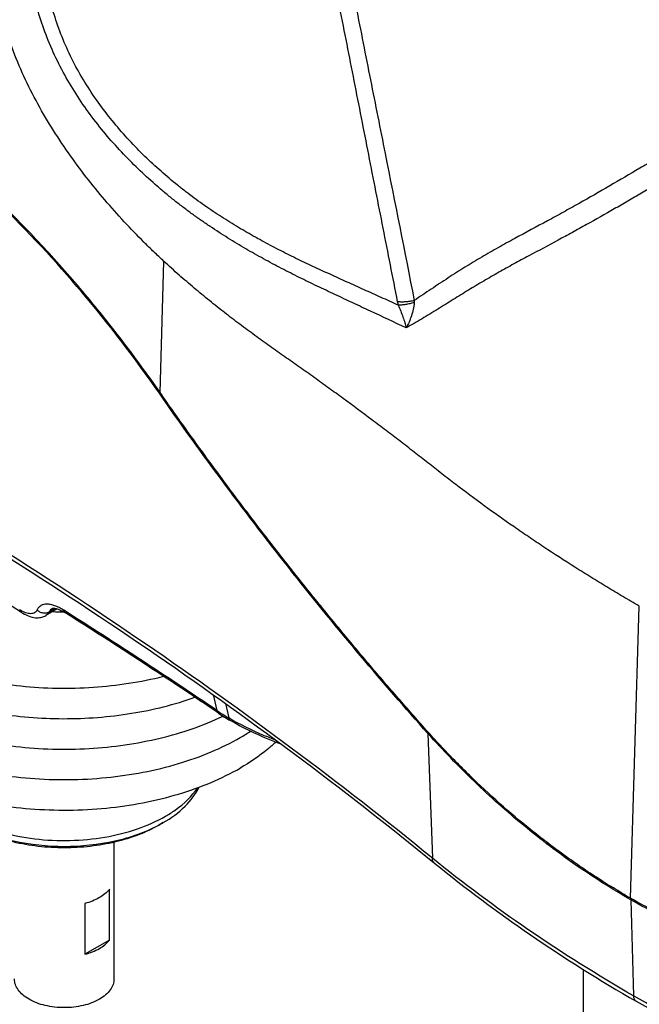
# Model space of a CAD drawing. Header units: millimetres. Extents: x 16 to 3344, y 34 to 2360.
# Tile 84 of 101: x 2845 to 2944, y 1816 to 1974. Entities that reach past the tile are written whole.
import ezdxf

# ---------------------------------------------------------------- set-up
doc = ezdxf.new("R2010")
doc.units = ezdxf.units.MM
doc.header["$LTSCALE"] = 185.02
for name, color, linetype in [('BALLSCREW_PBL22', 7, 'CONTINUOUS'), ('DEFAULT_VBL21', 7, 'CONTINUOUS'), ('MIDDLE_ASM_PBL26', 7, 'CONTINUOUS'), ('TOP_ASM_PBL24', 7, 'CONTINUOUS')]:
    doc.layers.add(name, color=color, linetype=linetype)

# ---------------------------------------------------------------- blocks, each defined once
blk = doc.blocks.new('BALLSCREW_PBL22', base_point=(2852.03, 2046.15))
at = {"layer": 'BALLSCREW_PBL22', "color": 7}
for p, q in [((2867.94, 1845.28), (2867.24, 1844.87)), ((2860.03, 1842.13), (2860.03, 1820.17)), ((2859.3, 1826.41), (2859.3, 1834.57)), ((2855.37, 1832.3), (2855.37, 1824.14)), ((2859.3, 1826.41), (2855.37, 1824.14))]:
    blk.add_line(p, q, dxfattribs=at)
for centre, radius, start, end in [((2852.03, 1918.9), 39.75, 267.342, 269.8651), ((2862.47, 1889.91), 35.73, 299.9641, 303.0863), ((2856.93, 1864.36), 22.03, 297.8721, 299.9824)]:
    blk.add_arc(centre, radius, start, end, dxfattribs=at)
for points, knots in [([(2814.59, 1898.1), (2813.93, 1897.09), (2812.83, 1894.97), (2811.98, 1891.56), (2812.02, 1888.1), (2812.94, 1884.7), (2814.72, 1881.43), (2817.28, 1878.38), (2820.58, 1875.58), (2824.53, 1873.1), (2829.05, 1870.98), (2835.86, 1868.64), (2845.16, 1866.91), (2856.64, 1866.72), (2864.29, 1867.88), (2867.97, 1868.8)], [0, 0, 0, 0, 0.048399, 0.094215, 0.139165, 0.185141, 0.23383, 0.286454, 0.343691, 0.405722, 0.472325, 0.542969, 0.693009, 0.84826, 1, 1, 1, 1]), ([(2812.25, 1887.5), (2812.06, 1886.44), (2811.92, 1884.26), (2812.53, 1881), (2813.91, 1877.84), (2816.04, 1874.84), (2818.85, 1872.05), (2822.29, 1869.53), (2826.3, 1867.3), (2832.43, 1864.74), (2841.01, 1862.58), (2851.87, 1861.7), (2862.73, 1862.53), (2869.74, 1864.25), (2873.04, 1865.43)], [0, 0, 0, 0, 0.043384, 0.087181, 0.13296, 0.181962, 0.234982, 0.292374, 0.354115, 0.419887, 0.561003, 0.709719, 0.858552, 1, 1, 1, 1]), ([(2812.25, 1882.6), (2812.05, 1881.48), (2811.92, 1879.16), (2812.64, 1875.69), (2814.25, 1872.35), (2816.68, 1869.2), (2819.86, 1866.32), (2823.74, 1863.74), (2828.21, 1861.52), (2835.01, 1859.06), (2844.36, 1857.18), (2855.97, 1856.87), (2867.26, 1858.47), (2874.34, 1860.86), (2877.56, 1862.4)], [0, 0, 0, 0, 0.043234, 0.087013, 0.133078, 0.182748, 0.236806, 0.295523, 0.358752, 0.426019, 0.569475, 0.718578, 0.864765, 1, 1, 1, 1]), ([(2812.25, 1877.7), (2812.04, 1876.53), (2811.92, 1874.12), (2812.73, 1870.51), (2814.49, 1867.05), (2817.13, 1863.82), (2820.58, 1860.87), (2824.75, 1858.27), (2829.55, 1856.07), (2836.78, 1853.69), (2846.64, 1852.05), (2858.7, 1852.16), (2868.47, 1853.99), (2875.58, 1856.5), (2878.81, 1858.09), (2880.32, 1858.95)], [0, 0, 0, 0, 0.043221, 0.087084, 0.133447, 0.183681, 0.238552, 0.298265, 0.362576, 0.4309, 0.575905, 0.725057, 0.869094, 0.936628, 1, 1, 1, 1]), ([(2812.25, 1872.8), (2812.04, 1871.63), (2811.92, 1869.22), (2812.73, 1865.61), (2814.49, 1862.15), (2817.13, 1858.92), (2820.58, 1855.97), (2824.75, 1853.37), (2829.55, 1851.17), (2836.78, 1848.8), (2846.64, 1847.15), (2858.7, 1847.26), (2868.47, 1849.09), (2875.58, 1851.61), (2878.81, 1853.19), (2880.32, 1854.05)], [0, 0, 0, 0, 0.043221, 0.087084, 0.133447, 0.183681, 0.238552, 0.298265, 0.362576, 0.4309, 0.575905, 0.725057, 0.869094, 0.936628, 1, 1, 1, 1]), ([(2886.03, 1858.21), (2885.61, 1857.83), (2883.84, 1856.28), (2881.87, 1854.95), (2880.32, 1854.05)], [0, 0, 0, 0, 0.238356, 1, 1, 1, 1]), ([(2830.58, 1850.9), (2831.32, 1849.8), (2833.33, 1847.73), (2837.22, 1845.35), (2841.98, 1843.59), (2847.33, 1842.55), (2852.95, 1842.28), (2858.51, 1842.81), (2863.7, 1844.09), (2866.87, 1845.48), (2868.3, 1846.3)], [0, 0, 0, 0, 0.097179, 0.208851, 0.333892, 0.4687, 0.608234, 0.746842, 0.878988, 1, 1, 1, 1]), ([(2867.94, 1845.28), (2869.21, 1846.01), (2871.46, 1847.62), (2873.16, 1849.84), (2873.71, 1850.98)], [0, 0, 0, 0, 0.536494, 1, 1, 1, 1]), ([(2868.3, 1846.3), (2868.85, 1846.61), (2870.8, 1847.86), (2872.55, 1849.5), (2873.49, 1850.9)], [0, 0, 0, 0, 0.273161, 1, 1, 1, 1]), ([(2836.83, 1844.88), (2837.9, 1844.32), (2840.21, 1843.32), (2845.25, 1841.89), (2852.03, 1841.19), (2858.81, 1841.89), (2863.86, 1843.32), (2866.16, 1844.32), (2867.23, 1844.88)], [0, 0, 0, 0, 0.115369, 0.238857, 0.499998, 0.76114, 0.88463, 1, 1, 1, 1]), ([(2867.24, 1844.87), (2866.19, 1844.27), (2863.92, 1843.21), (2860.21, 1842.08), (2856.2, 1841.39), (2852.03, 1841.15), (2847.86, 1841.39), (2843.85, 1842.08), (2840.15, 1843.21), (2837.87, 1844.27), (2836.83, 1844.87)], [0, 0, 0, 0, 0.114154, 0.237326, 0.366976, 0.500001, 0.633026, 0.762676, 0.885847, 1, 1, 1, 1]), ([(2859.3, 1834.57), (2858.87, 1834.03), (2857.62, 1833.06), (2856.17, 1832.51), (2855.37, 1832.3)], [0, 0, 0, 0, 0.456166, 1, 1, 1, 1]), ([(2855.37, 1824.14), (2856.17, 1824.35), (2857.62, 1824.9), (2858.87, 1825.86), (2859.3, 1826.41)], [0, 0, 0, 0, 0.543834, 1, 1, 1, 1]), ([(2860.03, 1820.17), (2860.03, 1819.86), (2859.92, 1819.23), (2859.44, 1818.34), (2858.68, 1817.54), (2857.27, 1816.58), (2855.02, 1815.76), (2852.03, 1815.44), (2849.05, 1815.76), (2846.79, 1816.58), (2845.39, 1817.54), (2844.63, 1818.34), (2844.14, 1819.23), (2844.03, 1819.86), (2844.03, 1820.17)], [0, 0, 0, 0, 0.045428, 0.09407, 0.14815, 0.208604, 0.346852, 0.5, 0.653147, 0.791396, 0.85185, 0.90593, 0.954572, 1, 1, 1, 1])]:
    blk.add_open_spline(points, degree=3, knots=knots, dxfattribs=at)
blk = doc.blocks.new('TOP_ASM_PBL24', base_point=(2930.26, 1963.92))
at = {"layer": 'TOP_ASM_PBL24', "color": 7}
for p, q in [((2867.43, 1914.41), (2868.06, 1935.48)), ((2943.07, 1833.13), (2944.47, 1880.07)), ((2850.92, 1879.62), (2849.08, 1878.56)), ((2850.59, 1879.71), (2849.66, 1879.17)), ((2875.95, 1865.86), (2876.56, 1863.3)), ((2877.94, 1864.43), (2878.47, 1862.1)), ((2910.49, 1859.61), (2911.2, 1839.59)), ((2943.08, 1832.88), (2943.56, 1817.43))]:
    blk.add_line(p, q, dxfattribs=at)
for points in [[(2845.15, 1879.06), (2845.39, 1878.92), (2845.64, 1878.78), (2845.89, 1878.66), (2846.15, 1878.55), (2846.41, 1878.45), (2846.66, 1878.37), (2846.91, 1878.3), (2847.16, 1878.26), (2847.39, 1878.22), (2847.61, 1878.21), (2847.83, 1878.21), (2848.03, 1878.23), (2848.22, 1878.25), (2848.41, 1878.29), (2848.59, 1878.34), (2848.76, 1878.4), (2848.92, 1878.48), (2849.08, 1878.56)], [(2850.12, 1879.71), (2850.12, 1879.71), (2850.13, 1879.72), (2850.16, 1879.72), (2850.2, 1879.73), (2850.25, 1879.74), (2850.31, 1879.74), (2850.38, 1879.74), (2850.47, 1879.73), (2850.56, 1879.71), (2850.67, 1879.69), (2850.78, 1879.66), (2850.91, 1879.63), (2851.05, 1879.58), (2851.19, 1879.53), (2851.35, 1879.46), (2851.51, 1879.38), (2851.68, 1879.3), (2851.86, 1879.2), (2852.05, 1879.09), (2852.23, 1878.98)]]:
    blk.add_lwpolyline(points, dxfattribs=at)
for centre, radius, start, end in [((2913.5, 1930.56), 8.08, 191.1435, 195.1863), ((2336.43, 1054.39), 968.96, 58.3307, 60.00408), ((2375.37, 1124.54), 892.73, 55.84564, 57.73353), ((2371.16, 1117.27), 900.91, 55.85449, 57.72471), ((2894.12, 1889.23), 31.31, 235.9069, 240.0216), ((2894.49, 1888.96), 31.5, 235.9037, 240.0206)]:
    blk.add_arc(centre, radius, start, end, dxfattribs=at)
for points, knots in [([(2868.06, 1935.48), (2867.51, 1935.98), (2866.43, 1937), (2864.28, 1939.11), (2861.63, 1941.86), (2858.53, 1945.34), (2855.53, 1949.03), (2852.65, 1952.92), (2849.94, 1957.01), (2847.45, 1961.29), (2845.24, 1965.75), (2843.39, 1970.33), (2842.15, 1974.21), (2841.34, 1977.31), (2840.82, 1979.61), (2840.4, 1981.89), (2840.07, 1984.15), (2839.82, 1986.37), (2839.65, 1988.56), (2839.58, 1990.37), (2839.57, 1991.79), (2839.56, 1993.2), (2839.57, 1994.95), (2839.57, 1997.05), (2839.58, 1999.16), (2839.59, 2001.96), (2839.6, 2005.47), (2839.61, 2009.67), (2839.63, 2013.88), (2839.64, 2018.09), (2839.65, 2022.29), (2839.67, 2027.9), (2839.69, 2034.91), (2839.72, 2043.33), (2839.75, 2054.54), (2839.78, 2062.96), (2839.79, 2068.57)], [0, 0, 0, 0, 0.015649, 0.031487, 0.06368, 0.096558, 0.130092, 0.164238, 0.198911, 0.233963, 0.269137, 0.304075, 0.338424, 0.355287, 0.371911, 0.388268, 0.404342, 0.420141, 0.435647, 0.450827, 0.458318, 0.465772, 0.480626, 0.495462, 0.510301, 0.525141, 0.55482, 0.584499, 0.614178, 0.643857, 0.673535, 0.703214, 0.762572, 0.821929, 0.881286, 1, 1, 1, 1]), ([(2907, 1924.79), (2905.09, 1925.69), (2902.22, 1927.03), (2898.4, 1928.81), (2896.02, 1929.93), (2894.11, 1930.83), (2892.68, 1931.51), (2891.24, 1932.19), (2889.33, 1933.13), (2886.93, 1934.34), (2884.06, 1935.87), (2881.19, 1937.5), (2878.81, 1938.93), (2876.91, 1940.14), (2875.48, 1941.08), (2874.05, 1942.05), (2872.62, 1943.06), (2871.21, 1944.11), (2869.79, 1945.21), (2868.39, 1946.34), (2866.52, 1947.93), (2864.22, 1950.02), (2860.6, 1953.63), (2857.21, 1957.6), (2854.16, 1961.94), (2852.06, 1965.42), (2850.23, 1969.05), (2848.71, 1972.8), (2847.51, 1976.59), (2846.77, 1979.76), (2846.34, 1982.27), (2846.09, 1984.12), (2845.91, 1985.94), (2845.8, 1987.75), (2845.75, 1989.52), (2845.78, 1991.26), (2845.84, 1992.99), (2845.92, 1994.7), (2845.99, 1996.42), (2846.08, 1998.71), (2846.24, 2002.72), (2846.37, 2006.16), (2846.45, 2008.45)], [0, 0, 0, 0, 0.055674, 0.083488, 0.111311, 0.125229, 0.139159, 0.153124, 0.167148, 0.19541, 0.224003, 0.252993, 0.282441, 0.297356, 0.312409, 0.327606, 0.342949, 0.358491, 0.374202, 0.390083, 0.406138, 0.438783, 0.472152, 0.540985, 0.576347, 0.612117, 0.647998, 0.683616, 0.718621, 0.752752, 0.769439, 0.785855, 0.801998, 0.81787, 0.833461, 0.848772, 0.86392, 0.879006, 0.894103, 0.909216, 0.939454, 1, 1, 1, 1]), ([(2905.7, 1928.45), (2904.79, 1928.86), (2902.96, 1929.69), (2900.23, 1930.92), (2897.49, 1932.16), (2894.75, 1933.4), (2892.01, 1934.65), (2889.26, 1935.96), (2886.52, 1937.33), (2883.78, 1938.78), (2881.51, 1940.06), (2879.69, 1941.13), (2878.33, 1941.97), (2876.96, 1942.84), (2875.61, 1943.74), (2874.25, 1944.68), (2872.9, 1945.65), (2871.56, 1946.67), (2869.77, 1948.08), (2867.56, 1949.95), (2864.97, 1952.35), (2861.57, 1955.83), (2857.58, 1960.64), (2854.19, 1966.01), (2852, 1970.64), (2850.66, 1974.21), (2849.63, 1977.82), (2849.03, 1980.82), (2848.69, 1983.19), (2848.51, 1984.93), (2848.39, 1986.65), (2848.34, 1988.07), (2848.33, 1989.19), (2848.34, 1990.29), (2848.39, 1991.65), (2848.46, 1993.28), (2848.54, 1994.9), (2848.61, 1996.53), (2848.7, 1998.7), (2848.82, 2001.41), (2848.95, 2004.67), (2849.04, 2006.84), (2849.08, 2007.93)], [0, 0, 0, 0, 0.027866, 0.05572, 0.083573, 0.111431, 0.13937, 0.1675, 0.19591, 0.224654, 0.253791, 0.268527, 0.283383, 0.298367, 0.313488, 0.328742, 0.344169, 0.359781, 0.375551, 0.407602, 0.440351, 0.473815, 0.542802, 0.61394, 0.649757, 0.685222, 0.719991, 0.753827, 0.770353, 0.786606, 0.802587, 0.818297, 0.826043, 0.833718, 0.848914, 0.86401, 0.879083, 0.894174, 0.909278, 0.939495, 0.969736, 1, 1, 1, 1]), ([(2896.25, 1976.29), (2897.05, 1972.35), (2898.6, 1964.47), (2900.92, 1952.64), (2903.24, 1940.82), (2904.79, 1932.94), (2905.57, 1929)], [0, 0, 0, 0, 0.250139, 0.500075, 0.750023, 1, 1, 1, 1]), ([(2898.92, 1976.47), (2899.69, 1972.52), (2901.25, 1964.64), (2904.39, 1948.88), (2906.74, 1937.07), (2908.3, 1929.19)], [0, 0, 0, 0, 0.250167, 0.500092, 1, 1, 1, 1]), ([(2980.36, 1970.79), (2980.17, 1970.72), (2979.76, 1970.58), (2978.86, 1970.25), (2977.62, 1969.73), (2976.03, 1968.96), (2974.33, 1968.04), (2972.54, 1966.99), (2970.01, 1965.43), (2967.41, 1963.78), (2964.72, 1962.12), (2961.9, 1960.43), (2958.27, 1958.31), (2954.56, 1956.21), (2951.53, 1954.5), (2949.22, 1953.17), (2946.88, 1951.81), (2943.72, 1949.95), (2939.7, 1947.59), (2935.6, 1945.24), (2932.26, 1943.38), (2928.82, 1941.5), (2925.32, 1939.64), (2921.8, 1937.69), (2919.11, 1936.16), (2916.42, 1934.53), (2913.72, 1932.81), (2911.01, 1931.02), (2909.21, 1929.8), (2908.3, 1929.19)], [0, 0, 0, 0, 0.007329, 0.015599, 0.03442, 0.055746, 0.079114, 0.104146, 0.130516, 0.186201, 0.215066, 0.244452, 0.304608, 0.366465, 0.398021, 0.43003, 0.462506, 0.49541, 0.562322, 0.630616, 0.665284, 0.700316, 0.771688, 0.808186, 0.845317, 0.883115, 0.92157, 0.960596, 1, 1, 1, 1]), ([(2867.43, 1914.41), (2866.44, 1915.83), (2864.44, 1918.63), (2860.35, 1924.11), (2855.06, 1930.69), (2848.43, 1938.17), (2842.69, 1944.02), (2837.98, 1948.44), (2834.42, 1951.6), (2830.82, 1954.62), (2827.77, 1957.02), (2825.32, 1958.87), (2823.48, 1960.21), (2821.63, 1961.51), (2819.77, 1962.78), (2817.9, 1964.01), (2816.34, 1965), (2815.09, 1965.77), (2813.83, 1966.52), (2812.89, 1967.08), (2812.26, 1967.45)], [0, 0, 0, 0, 0.067197, 0.133935, 0.265853, 0.39544, 0.522414, 0.584848, 0.646541, 0.707468, 0.767608, 0.797379, 0.826945, 0.856309, 0.885469, 0.914405, 0.943138, 0.957458, 0.971739, 1, 1, 1, 1]), ([(2867.32, 1914.28), (2863.42, 1919.87), (2855.27, 1930.54), (2841.86, 1944.99), (2827.61, 1957.35), (2817.43, 1964.22), (2812.27, 1967.2)], [0, 0, 0, 0, 0.265895, 0.52249, 0.767668, 1, 1, 1, 1]), ([(2975.72, 1964.8), (2974.61, 1964.12), (2972.33, 1962.68), (2968.83, 1960.45), (2965.14, 1958.18), (2961.28, 1955.92), (2957.99, 1954.03), (2955.29, 1952.5), (2953.23, 1951.34), (2951.15, 1950.14), (2949.05, 1948.92), (2946.94, 1947.67), (2944.8, 1946.42), (2942.63, 1945.16), (2939.7, 1943.46), (2936.72, 1941.78), (2933.7, 1940.12), (2930.61, 1938.44), (2927.46, 1936.78), (2924.29, 1935.06), (2921.87, 1933.72), (2919.44, 1932.32), (2916.99, 1930.85), (2914.53, 1929.33), (2912.06, 1927.78), (2909.55, 1926.24), (2907.86, 1925.26), (2907, 1924.79)], [0, 0, 0, 0, 0.049159, 0.101715, 0.15638, 0.212651, 0.270367, 0.299749, 0.329492, 0.359621, 0.390141, 0.421026, 0.452229, 0.483731, 0.515523, 0.57997, 0.612631, 0.645602, 0.712663, 0.746879, 0.781623, 0.81693, 0.852798, 0.889187, 0.925994, 0.963049, 1, 1, 1, 1]), ([(2944.47, 1880.07), (2944.03, 1880.32), (2943.15, 1880.83), (2941.83, 1881.61), (2940.53, 1882.38), (2938.8, 1883.42), (2936.66, 1884.73), (2933.28, 1886.84), (2929.96, 1888.99), (2926.69, 1891.19), (2923.48, 1893.39), (2919.56, 1896.17), (2915.72, 1899.03), (2912.72, 1901.35), (2910.5, 1903.1), (2908.27, 1904.84), (2906.02, 1906.57), (2903.76, 1908.3), (2900.72, 1910.59), (2897.65, 1912.87), (2894.55, 1915.12), (2892.21, 1916.81), (2889.85, 1918.49), (2887.46, 1920.16), (2885.06, 1921.85), (2882.65, 1923.59), (2880.23, 1925.38), (2877.8, 1927.24), (2875.36, 1929.17), (2873.33, 1930.84), (2871.71, 1932.22), (2870.49, 1933.28), (2869.27, 1934.37), (2868.46, 1935.11), (2868.06, 1935.48)], [0, 0, 0, 0, 0.016188, 0.032279, 0.048341, 0.064372, 0.096276, 0.127994, 0.190859, 0.222007, 0.252964, 0.314302, 0.37488, 0.404873, 0.434729, 0.46464, 0.494646, 0.524745, 0.554935, 0.615597, 0.646074, 0.676641, 0.707291, 0.738043, 0.769052, 0.800464, 0.832337, 0.864714, 0.897637, 0.931142, 0.948119, 0.965254, 0.982555, 1, 1, 1, 1]), ([(2908.3, 1929.19), (2908.06, 1929.13), (2907.57, 1929.03), (2906.85, 1928.95), (2906.18, 1928.93), (2905.76, 1928.97), (2905.57, 1929)], [0, 0, 0, 0, 0.274334, 0.542001, 0.788166, 1, 1, 1, 1]), ([(2908.27, 1928.85), (2908.04, 1928.78), (2907.58, 1928.66), (2906.9, 1928.53), (2906.28, 1928.45), (2905.88, 1928.44), (2905.7, 1928.45)], [0, 0, 0, 0, 0.278997, 0.54811, 0.792697, 1, 1, 1, 1]), ([(2908.27, 1928.85), (2908.27, 1928.67), (2908.23, 1928.31), (2908.1, 1927.6), (2907.86, 1926.73), (2907.47, 1925.73), (2907.16, 1925.09), (2907, 1924.79)], [0, 0, 0, 0, 0.125591, 0.252696, 0.50647, 0.756426, 1, 1, 1, 1]), ([(2908.3, 1929.19), (2908.3, 1929.16), (2908.28, 1929.05), (2908.27, 1928.94), (2908.27, 1928.85)], [0, 0, 0, 0, 0.24877, 1, 1, 1, 1]), ([(2905.7, 1928.45), (2905.85, 1928.13), (2906.12, 1927.49), (2906.48, 1926.55), (2906.78, 1925.65), (2906.93, 1925.07), (2907, 1924.79)], [0, 0, 0, 0, 0.272596, 0.53336, 0.776815, 1, 1, 1, 1]), ([(2867.32, 1914.28), (2867.33, 1914.3), (2867.37, 1914.34), (2867.41, 1914.38), (2867.44, 1914.4)], [0, 0, 0, 0, 0.433629, 1, 1, 1, 1]), ([(2910.49, 1859.61), (2906.82, 1863.71), (2899.46, 1872.2), (2888.61, 1885.49), (2877.81, 1899.56), (2870.79, 1909.3), (2867.32, 1914.28)], [0, 0, 0, 0, 0.236781, 0.483483, 0.738464, 1, 1, 1, 1]), ([(2943.07, 1833.13), (2942.14, 1833.66), (2940.76, 1834.5), (2938.93, 1835.63), (2937.11, 1836.79), (2934.87, 1838.29), (2932.21, 1840.16), (2929.59, 1842.11), (2926.16, 1844.8), (2921.96, 1848.35), (2917.93, 1852.11), (2914.79, 1855.25), (2912.48, 1857.67), (2910.22, 1860.16), (2907.97, 1862.7), (2905.72, 1865.27), (2903.46, 1867.88), (2901.19, 1870.53), (2898.16, 1874.13), (2894.36, 1878.72), (2889.82, 1884.35), (2885.29, 1890.11), (2880.78, 1896.01), (2876.28, 1902.03), (2872.58, 1907.13), (2869.63, 1911.27), (2868.16, 1913.36), (2867.43, 1914.41)], [0, 0, 0, 0, 0.028802, 0.04323, 0.057685, 0.086644, 0.115691, 0.144831, 0.174067, 0.232849, 0.292078, 0.321875, 0.351792, 0.381839, 0.412117, 0.442703, 0.47358, 0.504742, 0.53618, 0.599846, 0.664506, 0.730082, 0.796499, 0.863678, 0.931538, 0.965699, 1, 1, 1, 1]), ([(2911.2, 1839.59), (2896.35, 1851.7), (2864.82, 1875.15), (2831.53, 1895.99), (2814.15, 1906.02)], [0, 0, 0, 0, 0.488601, 1, 1, 1, 1]), ([(2814.57, 1905.16), (2831.94, 1895.13), (2865.21, 1874.3), (2896.72, 1850.87), (2911.57, 1838.76)], [0, 0, 0, 0, 0.511474, 1, 1, 1, 1]), ([(2851.95, 1879.41), (2851.71, 1879.56), (2851.24, 1879.83), (2850.54, 1880.14), (2849.88, 1880.34), (2849.28, 1880.41), (2848.74, 1880.36), (2848.28, 1880.18), (2847.91, 1879.88), (2847.73, 1879.61), (2847.67, 1879.46)], [0, 0, 0, 0, 0.176442, 0.335211, 0.475793, 0.598989, 0.707365, 0.805681, 0.900736, 1, 1, 1, 1]), ([(2847.67, 1879.46), (2847.62, 1879.37), (2847.51, 1879.19), (2847.27, 1879), (2846.97, 1878.88), (2846.62, 1878.85), (2846.23, 1878.89), (2845.8, 1879.02), (2845.34, 1879.22), (2845.03, 1879.39), (2844.87, 1879.49)], [0, 0, 0, 0, 0.098782, 0.193531, 0.291732, 0.400164, 0.523538, 0.664364, 0.823381, 1, 1, 1, 1]), ([(2845.15, 1879.06), (2845.08, 1879.1), (2844.95, 1879.23), (2844.89, 1879.4), (2844.87, 1879.49)], [0, 0, 0, 0, 0.472962, 1, 1, 1, 1]), ([(2849.66, 1879.17), (2849.51, 1879.07), (2849.26, 1878.97), (2848.91, 1878.93), (2848.54, 1878.95), (2848.09, 1879.1), (2847.79, 1879.33), (2847.67, 1879.46)], [0, 0, 0, 0, 0.239745, 0.363872, 0.490117, 0.745413, 1, 1, 1, 1]), ([(2849.66, 1879.17), (2849.59, 1879.04), (2849.42, 1878.81), (2849.2, 1878.63), (2849.08, 1878.56)], [0, 0, 0, 0, 0.509359, 1, 1, 1, 1]), ([(2850.12, 1879.71), (2850.02, 1879.65), (2849.83, 1879.49), (2849.7, 1879.28), (2849.66, 1879.17)], [0, 0, 0, 0, 0.487823, 1, 1, 1, 1]), ([(2852.23, 1878.98), (2852.16, 1879.03), (2852.04, 1879.15), (2851.97, 1879.32), (2851.95, 1879.41)], [0, 0, 0, 0, 0.474236, 1, 1, 1, 1]), ([(2876.83, 1862.88), (2876.77, 1862.92), (2876.65, 1863.05), (2876.58, 1863.21), (2876.56, 1863.3)], [0, 0, 0, 0, 0.477871, 1, 1, 1, 1]), ([(3064.68, 1863.24), (3064.73, 1862.22), (3064.68, 1860.16), (3064.22, 1857.1), (3063.36, 1854.06), (3062.11, 1851.07), (3060.48, 1848.15), (3058.48, 1845.31), (3056.12, 1842.56), (3052.44, 1838.98), (3046.97, 1834.84), (3039.39, 1830.58), (3030.82, 1827.02), (3021.44, 1824.23), (3011.45, 1822.26), (3001.07, 1821.17), (2990.52, 1820.97), (2980.03, 1821.67), (2969.84, 1823.25), (2960.16, 1825.68), (2951.21, 1828.91), (2945.66, 1831.64), (2943.07, 1833.13)], [0, 0, 0, 0, 0.021375, 0.042907, 0.064823, 0.08733, 0.110606, 0.134799, 0.160018, 0.18634, 0.242404, 0.303061, 0.367968, 0.436503, 0.507839, 0.581011, 0.654966, 0.728619, 0.800896, 0.870786, 0.937396, 1, 1, 1, 1]), ([(2878.75, 1861.68), (2878.68, 1861.72), (2878.55, 1861.84), (2878.49, 1862.01), (2878.47, 1862.1)], [0, 0, 0, 0, 0.46906, 1, 1, 1, 1]), ([(2886.11, 1858.49), (2885.43, 1858.75), (2882.82, 1859.81), (2880.28, 1861.06), (2878.47, 1862.1)], [0, 0, 0, 0, 0.258306, 1, 1, 1, 1]), ([(2886.99, 1857.84), (2886.26, 1858.11), (2883.44, 1859.22), (2880.7, 1860.55), (2878.75, 1861.68)], [0, 0, 0, 0, 0.258296, 1, 1, 1, 1]), ([(3064.67, 1860.95), (3064.63, 1859.95), (3064.42, 1857.94), (3063.72, 1854.95), (3062.64, 1852.01), (3060.68, 1848.09), (3058, 1844.38), (3054.75, 1840.94), (3050.93, 1837.51), (3045.34, 1833.57), (3037.7, 1829.55), (3029.14, 1826.2), (3019.83, 1823.61), (3009.98, 1821.81), (2999.78, 1820.86), (2989.45, 1820.76), (2979.2, 1821.52), (2969.25, 1823.13), (2959.81, 1825.55), (2952.41, 1828.24), (2946.93, 1830.77), (2944.35, 1832.15), (2943.11, 1832.87)], [0, 0, 0, 0, 0.021308, 0.042913, 0.065019, 0.087809, 0.135955, 0.161577, 0.188298, 0.245088, 0.306298, 0.371536, 0.440167, 0.511376, 0.584228, 0.657714, 0.730799, 0.802462, 0.871749, 0.937813, 0.969428, 1, 1, 1, 1]), ([(2910.49, 1859.61), (2910.49, 1859.64), (2910.52, 1859.7), (2910.55, 1859.75), (2910.57, 1859.78)], [0, 0, 0, 0, 0.45645, 1, 1, 1, 1]), ([(2943.08, 1832.88), (2940.08, 1834.62), (2934.18, 1838.36), (2925.79, 1844.72), (2917.84, 1851.8), (2912.88, 1856.94), (2910.49, 1859.61)], [0, 0, 0, 0, 0.245982, 0.494348, 0.74556, 1, 1, 1, 1]), ([(2943.97, 1816.57), (2946.48, 1815.13), (2951.83, 1812.48), (2960.46, 1809.34), (2969.77, 1806.95), (2979.56, 1805.37), (2989.63, 1804.63), (2999.78, 1804.73), (3009.8, 1805.69), (3019.49, 1807.47), (3028.64, 1810.04), (3037.08, 1813.37), (3044.63, 1817.38), (3050.17, 1821.31), (3053.98, 1824.75), (3057.24, 1828.22), (3059.94, 1832), (3061.92, 1836), (3063.02, 1839.03), (3063.74, 1842.11), (3063.96, 1844.2), (3064, 1845.24)], [0, 0, 0, 0, 0.062048, 0.127778, 0.196575, 0.267643, 0.34007, 0.412874, 0.485055, 0.555644, 0.623751, 0.688622, 0.749692, 0.806655, 0.833611, 0.85958, 0.908786, 0.932289, 0.955218, 0.97773, 1, 1, 1, 1]), ([(3063.95, 1844.39), (3063.87, 1843.41), (3063.59, 1841.43), (3062.8, 1838.51), (3061.65, 1835.63), (3059.6, 1831.8), (3056.87, 1828.19), (3053.58, 1824.85), (3049.73, 1821.52), (3044.15, 1817.7), (3036.56, 1813.81), (3028.08, 1810.58), (3018.89, 1808.09), (3009.19, 1806.38), (2999.16, 1805.49), (2989.01, 1805.44), (2978.95, 1806.23), (2969.19, 1807.83), (2959.93, 1810.23), (2951.36, 1813.37), (2946.04, 1816), (2943.56, 1817.43)], [0, 0, 0, 0, 0.021309, 0.042969, 0.065175, 0.088098, 0.136573, 0.162368, 0.189258, 0.246351, 0.307789, 0.373161, 0.441827, 0.512978, 0.585691, 0.658974, 0.731812, 0.803208, 0.872229, 0.938047, 1, 1, 1, 1]), ([(2911.57, 1838.76), (2911.51, 1838.81), (2911.41, 1838.91), (2911.25, 1839.18), (2911.2, 1839.42), (2911.2, 1839.59)], [0, 0, 0, 0, 0.234039, 0.475463, 1, 1, 1, 1]), ([(2943.56, 1817.43), (2937.76, 1820.78), (2926.66, 1827.73), (2916.15, 1835.54), (2911.2, 1839.59)], [0, 0, 0, 0, 0.511399, 1, 1, 1, 1]), ([(2911.57, 1838.76), (2916.53, 1834.71), (2927.05, 1826.88), (2938.17, 1819.92), (2943.97, 1816.57)], [0, 0, 0, 0, 0.488823, 1, 1, 1, 1]), ([(2943.08, 1832.88), (2943.08, 1832.9), (2943.09, 1832.98), (2943.12, 1833.05), (2943.15, 1833.1)], [0, 0, 0, 0, 0.225179, 1, 1, 1, 1]), ([(2943.97, 1816.57), (2943.91, 1816.61), (2943.79, 1816.71), (2943.66, 1816.91), (2943.58, 1817.16), (2943.56, 1817.34), (2943.56, 1817.43)], [0, 0, 0, 0, 0.219714, 0.453724, 0.712241, 1, 1, 1, 1])]:
    blk.add_open_spline(points, degree=3, knots=knots, dxfattribs=at)
blk = doc.blocks.new('MIDDLE_ASM_PBL26', base_point=(3064.17, 1727.72))
at = {"layer": 'MIDDLE_ASM_PBL26', "color": 7}
blk.add_line((2935.45, 1821.71), (2935.45, 1761.81), dxfattribs=at)
blk = doc.blocks.new('DEFAULT_VBL21', base_point=(3028.17, 1858.95))
at = {"layer": 'BALLSCREW_PBL22'}
blk.add_blockref('BALLSCREW_PBL22', (2852.03, 2046.15), dxfattribs=at)
at = {"layer": 'MIDDLE_ASM_PBL26'}
blk.add_blockref('MIDDLE_ASM_PBL26', (3064.17, 1727.72), dxfattribs=at)
at = {"layer": 'TOP_ASM_PBL24'}
blk.add_blockref('TOP_ASM_PBL24', (2930.26, 1963.92), dxfattribs=at)

msp = doc.modelspace()

# ---------------------------------------------------------------- block references
at = {"layer": 'DEFAULT_VBL21'}
msp.add_blockref('DEFAULT_VBL21', (3028.169, 1858.95), dxfattribs=at)

doc.saveas('drawing.dxf')
